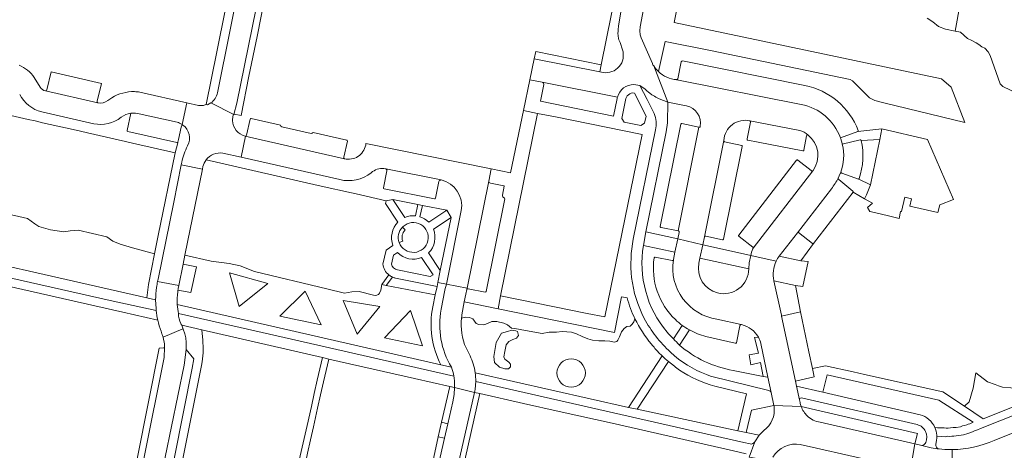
# Model space of a CAD drawing. Header units: metres. Extents: x 151213 to 156373, y 469495 to 475754.
# Tile 27 of 230: x 153177 to 153408, y 472002 to 472102. Entities that reach past the tile are written whole.
import ezdxf

# ---------------------------------------------------------------- set-up
doc = ezdxf.new("R2010")
doc.units = ezdxf.units.M
for name, color, linetype, lineweight in [('B-WE-OG-TERREIN_BEGROEID-GV', 252, 'Continuous', 18), ('B-WE-VH-GESLOTENVERHARDING_ASFALT-GV', 252, 'Continuous', 18), ('B-WE-VH-OPENVERHARDING_BETONSTRAATSTEEN-GV', 252, 'Continuous', 18), ('B-WE-VH-OPENVERHARDING_TEGEL-GV', 252, 'Continuous', 18)]:
    doc.layers.add(name, color=color, linetype=linetype, lineweight=lineweight)

msp = doc.modelspace()

# ---------------------------------------------------------------- linework, layer by layer
at = {"layer": 'B-WE-OG-TERREIN_BEGROEID-GV', "flags": 128}
for points in [[(153324.966, 472113.837), (153322.466, 472100.565), (153322.388, 472099.572), (153322.459, 472098.68), (153322.651, 472097.955), (153325.295, 472091.991), (153325.422, 472091.602), (153325.589, 472091.481), (153325.621, 472091.405)], [(153326.698, 472090.078), (153328.275, 472097.085), (153338.872, 472095.015), (153371.501, 472088.253), (153372.085, 472087.877), (153375.736, 472084.256), (153376.078, 472083.959), (153377.323, 472083.311), (153379.365, 472082.767), (153398.314, 472078.218), (153395.115, 472086.399), (153392.894, 472088.376), (153330.4, 472101.51), (153332.238, 472111.124), (153333.907, 472110.795)], [(153389.544, 472102.587), (153390.861, 472101.663), (153392.157, 472100.619), (153393.851, 472100.005), (153396.077, 472099.555), (153397.282, 472105.949)], [(153405.352, 472104.3), (153399.731, 472105.422), (153398.315, 472105.74), (153397.282, 472105.949), (153396.077, 472099.555), (153397.297, 472099.309), (153398.947, 472097.819), (153399.974, 472097.358), (153401.006, 472096.789), (153401.584, 472096.416), (153402.334, 472095.854), (153403.048, 472095.533), (153403.816, 472094.692), (153404.296, 472093.804), (153406.631, 472087.207), (153407.201, 472086.569), (153410.612, 472084.967)], [(153207.074, 472037.202), (153207.458, 472040.361), (153208.893, 472047.524), (153203.759, 472048.88), (153200.907, 472049.787), (153199.135, 472050.479), (153197.723, 472051.506), (153191.074, 472053.036), (153189.194, 472052.856), (153187.725, 472052.64), (153184.613, 472053.072), (153181.89, 472053.85), (153180.939, 472054.498), (153179.229, 472055.762), (153163.886, 472059.293), (153161.058, 472059.296), (153152.197, 472056.357), (153151.16, 472055.968), (153150.123, 472055.622), (153148.694, 472056.144), (153148.306, 472054.179)], [(153148.023, 472050.61), (153207.074, 472037.202)], [(153273.934, 472035.096), (153274.547, 472037.948), (153263.031, 472040.114), (153262.06, 472040.295), (153261.777, 472039.042), (153261.466, 472038.327), (153261.249, 472037.985), (153260.658, 472037.783), (153260.076, 472037.815), (153256.748, 472038.68), (153255.019, 472038.593), (153253.313, 472038.316), (153249.215, 472039.284), (153232.296, 472043.345), (153228.914, 472044.687), (153226.364, 472045.249), (153222.111, 472045.789), (153216.016, 472047.224), (153215.584, 472045.099), (153218.699, 472044.449), (153217.408, 472038.432), (153214.364, 472039.016)], [(153214.226, 472035.642), (153275.83, 472021.57)], [(153321.224, 472032.324), (153320.921, 472031.603), (153320.573, 472031.096), (153320.129, 472030.621), (153319.337, 472030.494), (153318.672, 472030.082), (153318.038, 472029.259), (153317.595, 472028.087), (153317.215, 472027.358), (153316.993, 472026.978), (153316.328, 472026.883), (153315.378, 472027.073), (153314.142, 472027.2), (153312.748, 472027.168), (153311.291, 472027.358), (153310.182, 472027.643), (153308.884, 472028.182), (153307.522, 472028.783), (153306.413, 472029.227), (153304.227, 472029.385), (153302.897, 472029.227), (153301.123, 472029.164), (153299.493, 472028.917), (153295.599, 472029.563), (153293.128, 472030.031), (153292.382, 472030.097), (153291.398, 472030.874), (153290.543, 472031.286), (153288.927, 472031.666), (153287.787, 472031.666), (153286.868, 472031.318), (153286.393, 472031.096), (153285.696, 472030.874), (153284.746, 472031.001), (153284.08, 472031.191), (153283.289, 472032.3), (153282.56, 472032.648), (153281.673, 472032.711), (153280.661, 472032.478)], [(153281.73, 472025.51), (153282.66, 472023.7)], [(153283.862, 472019.728), (153319.684, 472011.625), (153327.573, 472023.67), (153326.756, 472024.475)], [(153330.429, 472021.218), (153329.025, 472022.326), (153321.727, 472011.189), (153345.303, 472006.158), (153347.284, 472014.796), (153339.89, 472016.56)]]:
    msp.add_lwpolyline(points, dxfattribs=at)
at = {"layer": 'B-WE-OG-TERREIN_BEGROEID-GV'}
for points in [[(153325.621, 472091.405, 0.0624132), (153326.698, 472090.078)], [(153214.312, 472038.627, 0.0462217), (153214.226, 472035.642)], [(153214.364, 472039.016, 0.0053888), (153214.312, 472038.627)], [(153275.83, 472021.57, -0.168113), (153273.934, 472035.096)], [(153280.661, 472032.478, 0.1307457), (153281.73, 472025.51)], [(153325.05, 472026.39, -0.0608967), (153321.224, 472032.324)], [(153326.756, 472024.475, -0.0207232), (153325.05, 472026.39)], [(153282.66, 472023.7, -0.0769973), (153283.862, 472019.728)], [(153331.66, 472020.33, -0.0127887), (153330.429, 472021.218)], [(153339.89, 472016.56, -0.0724633), (153331.66, 472020.33)]]:
    msp.add_lwpolyline(points, format="xyb", dxfattribs=at)
at = {"layer": 'B-WE-OG-TERREIN_BEGROEID-GV', "flags": 128}
for points in [[(153226.467, 472043.047), (153235.422, 472040.557), (153228.653, 472035.158)], [(153244.129, 472038.773), (153247.823, 472030.922), (153238.233, 472032.956)], [(153252.993, 472036.597), (153261.58, 472035.212), (153256.278, 472028.762)], [(153268.743, 472034.222), (153271.54, 472026.012), (153262.649, 472027.891)], [(153290.002, 472028.983), (153291.43, 472029.322), (153292.412, 472029.67), (153293.33, 472029.48), (153293.742, 472029.322), (153293.995, 472028.435), (153293.552, 472027.801), (153292.697, 472027.485), (153291.746, 472026.978), (153291.081, 472026.218), (153290.764, 472024.697), (153290.543, 472023.398), (153290.828, 472022.86), (153291.746, 472022.195), (153292.126, 472021.719), (153292.095, 472021.118), (153291.683, 472020.642), (153290.796, 472020.611), (153289.561, 472020.991), (153288.418, 472022.106), (153288.249, 472023.475), (153288.426, 472024.922), (153288.803, 472026.808)], [(153290.002, 472028.983), (153288.803, 472026.808), (153288.426, 472024.922), (153288.249, 472023.475), (153288.418, 472022.106), (153289.561, 472020.991), (153290.796, 472020.611), (153291.683, 472020.642), (153292.095, 472021.118), (153292.126, 472021.719), (153291.746, 472022.195), (153290.828, 472022.86), (153290.543, 472023.398), (153290.764, 472024.697), (153291.081, 472026.218), (153291.746, 472026.978), (153292.697, 472027.485), (153293.552, 472027.801), (153293.995, 472028.435), (153293.742, 472029.322), (153293.33, 472029.48), (153292.412, 472029.67), (153291.43, 472029.322)], [(153424.374, 472023.37), (153423.007, 472022.262), (153419.957, 472020.337), (153418.758, 472019.138), (153416.688, 472017.722), (153413.346, 472016.378), (153411.24, 472015.87), (153409.069, 472016.162), (153407.143, 472016.339), (153406.171, 472016.624), (153405.393, 472016.972), (153403.64, 472017.573), (153400.876, 472019.703), (153400.257, 472016.146), (153399.363, 472012.891), (153398.25, 472011.874), (153402.642, 472008.969), (153426.334, 472018.356)], [(153303.045, 472019.016), (153302.981, 472019.664), (153303.045, 472020.312), (153303.234, 472020.935), (153303.541, 472021.509), (153303.954, 472022.012), (153304.457, 472022.425), (153305.031, 472022.732), (153305.654, 472022.921), (153306.302, 472022.985), (153306.95, 472022.921), (153307.573, 472022.732), (153308.147, 472022.425), (153308.65, 472022.012), (153309.063, 472021.509), (153309.37, 472020.935), (153309.559, 472020.312), (153309.623, 472019.664), (153309.559, 472019.016), (153309.37, 472018.393), (153309.063, 472017.819), (153308.65, 472017.316), (153308.147, 472016.903), (153307.573, 472016.596), (153306.95, 472016.407), (153306.302, 472016.343), (153305.654, 472016.407), (153305.031, 472016.596), (153304.457, 472016.903), (153303.954, 472017.316), (153303.541, 472017.819), (153303.234, 472018.393)], [(153306.95, 472022.921), (153306.302, 472022.985), (153305.654, 472022.921), (153305.031, 472022.732), (153304.457, 472022.425), (153303.954, 472022.012), (153303.541, 472021.509), (153303.234, 472020.935), (153303.045, 472020.312), (153302.981, 472019.664), (153303.045, 472019.016), (153303.234, 472018.393), (153303.541, 472017.819), (153303.954, 472017.316), (153304.457, 472016.903), (153305.031, 472016.596), (153305.654, 472016.407), (153306.302, 472016.343), (153306.95, 472016.407), (153307.573, 472016.596), (153308.147, 472016.903), (153308.65, 472017.316), (153309.063, 472017.819), (153309.37, 472018.393), (153309.559, 472019.016), (153309.623, 472019.664), (153309.559, 472020.312), (153309.37, 472020.935), (153309.063, 472021.509), (153308.65, 472022.012), (153308.147, 472022.425), (153307.573, 472022.732)]]:
    msp.add_lwpolyline(points, close=True, dxfattribs=at)
at = {"layer": 'B-WE-VH-GESLOTENVERHARDING_ASFALT-GV', "flags": 128}
for points in [[(153323.971, 472085.582), (153323.597, 472085.936), (153322.376, 472086.802), (153324.048, 472083.57), (153325.67, 472080.31)], [(153323.187, 472049.44), (153323.727, 472052.603), (153328.542, 472076.004), (153328.795, 472078.118), (153328.927, 472082.965), (153327.867, 472083.309), (153326.841, 472083.728), (153326.135, 472084.103), (153325.768, 472084.294), (153325.175, 472084.681), (153324.707, 472085.012), (153324.354, 472085.27), (153323.971, 472085.582)], [(153326.03, 472076.46), (153320.79, 472050.91)], [(153337.96, 472019.27), (153338.89, 472018.93), (153352.53, 472015.59)], [(153353.052, 472015.098), (153352.296, 472018.647), (153351.156, 472018.873), (153344.164, 472020.257)]]:
    msp.add_lwpolyline(points, dxfattribs=at)
at = {"layer": 'B-WE-VH-GESLOTENVERHARDING_ASFALT-GV'}
for points in [[(153325.67, 472080.31, -0.1610396), (153326.03, 472076.46)], [(153320.79, 472050.91, 0.0712013), (153320.44, 472041.95)], [(153328.719, 472029.193, -0.219683), (153323.187, 472049.44)], [(153320.44, 472041.95, 0.0897069), (153323.39, 472032.41)], [(153323.39, 472032.41, 0.0812033), (153329.5, 472024.53)], [(153330.22, 472027.62, 0.0058524), (153328.719, 472029.193)], [(153331.612, 472026.187, -0.0053138), (153330.22, 472027.62)], [(153344.164, 472020.257, -0.1357851), (153331.612, 472026.187)], [(153329.5, 472024.53, 0.0964885), (153337.96, 472019.27)], [(153352.53, 472015.59, -0.2031531), (153353.052, 472015.098)]]:
    msp.add_lwpolyline(points, format="xyb", dxfattribs=at)
at = {"layer": 'B-WE-VH-OPENVERHARDING_BETONSTRAATSTEEN-GV', "flags": 128}
for points in [[(153237.13, 472139.767), (153236.967, 472139.589), (153235.21, 472137.666), (153234.101, 472135.211), (153232.922, 472131.331), (153232.533, 472129.318), (153223.6, 472085.14)], [(153222.05, 472082.74), (153227.41, 472080.08), (153228.16, 472082.68), (153238.148, 472131.726)], [(153238.148, 472131.726), (153228.16, 472082.68), (153227.41, 472080.08), (153227.51, 472080.13), (153229.167, 472079.852), (153230.96, 472089.01), (153232.87, 472098.25), (153234.69, 472107.46), (153239.604, 472131.578)], [(153323.597, 472085.936), (153323.971, 472085.582), (153324.354, 472085.27), (153324.707, 472085.012), (153325.175, 472084.681), (153325.768, 472084.294), (153326.135, 472084.103), (153326.841, 472083.728), (153327.867, 472083.309), (153328.927, 472082.965), (153325.621, 472091.405), (153325.589, 472091.481), (153325.422, 472091.602), (153325.295, 472091.991), (153322.651, 472097.955), (153322.459, 472098.68), (153322.388, 472099.572), (153322.466, 472100.565), (153324.966, 472113.837)], [(153317.951, 472103.971), (153317.359, 472100.743), (153317.358, 472100.473), (153317.292, 472100.176), (153317.308, 472099.415), (153317.223, 472099.071), (153317.367, 472097.827), (153317.44, 472097.473), (153317.723, 472096.852), (153318.286, 472095.179)], [(153313.791, 472089.87), (153312.972, 472090.033), (153297.691, 472093.068), (153296.661, 472088.186), (153299.536, 472087.629), (153317.114, 472084.094)], [(153332.047, 472092.363), (153331.214, 472088.345)], [(153360.917, 472086.817), (153332.326, 472092.553)], [(153196.479, 472087.32), (153184.716, 472089.996), (153183.75, 472085.81)], [(153325.621, 472091.405), (153328.927, 472082.965)], [(153182.15, 472086.46), (153180.78, 472088.71)], [(153360.106, 472082.393), (153330.985, 472088.186), (153330.962, 472088.19)], [(153330.985, 472088.186), (153360.106, 472082.393)], [(153183.4, 472085.56), (153195.638, 472082.805)], [(153195.638, 472082.805), (153183.4, 472085.56)], [(153195.51, 472083.13), (153196.479, 472087.32)], [(153299.908, 472087.028), (153299.118, 472083.135), (153316.222, 472079.658), (153317.053, 472083.822)], [(153317.114, 472084.094), (153299.536, 472087.629)], [(153320.974, 472087.07), (153322.376, 472086.802), (153323.597, 472085.936)], [(153198.95, 472083.98), (153198, 472083.3)], [(153215.339, 472077.735), (153216.463, 472082.784), (153205.462, 472085.281)], [(153219.17, 472082.17), (153216.463, 472082.784), (153215.339, 472077.735)], [(153227.3, 472079.89), (153227.41, 472080.08), (153222.05, 472082.74), (153221.682, 472082.517), (153221.257, 472082.341), (153220.949, 472082.371)], [(153332.036, 472082.321), (153333.262, 472082.056)], [(153182.54, 472080.66), (153194.69, 472077.88)], [(153203.567, 472080.37), (153203.39, 472080.358), (153202.48, 472076.33), (153202.515, 472076.189), (153202.63, 472076.1), (153214.138, 472073.5), (153214.313, 472073.518), (153214.381, 472073.559), (153214.489, 472074.198), (153215.106, 472077.116), (153215.339, 472077.735)], [(153203.39, 472080.358), (153203.567, 472080.37)], [(153205.29, 472080.22), (153214.17, 472078.23)], [(153214.17, 472078.23), (153205.29, 472080.22)], [(153238.34, 472077.56), (153237.365, 472077.8), (153231.485, 472079.14), (153231.329, 472079.113), (153231.245, 472078.98), (153230.375, 472075.22)], [(153359.726, 472076.304), (153348.104, 472078.559)], [(153348.104, 472078.559), (153359.726, 472076.304)], [(153245.52, 472075.64), (153238.69, 472077.18)], [(153331.965, 472077.77), (153327.141, 472053.887)], [(153327.326, 472053.658), (153331.282, 472052.873), (153336.148, 472077.111), (153332.196, 472077.934)], [(153336.148, 472077.111), (153331.282, 472052.873)], [(153348.238, 472078.266), (153347.451, 472074.331)], [(153224.88, 472071.01), (153229.135, 472070.047), (153230.135, 472074.97), (153230.11, 472074.99)], [(153230.135, 472074.97), (153229.135, 472070.047), (153252.19, 472064.83)], [(153230.174, 472074.973), (153231.11, 472074.73), (153253.289, 472069.719)], [(153253.289, 472069.719), (153231.11, 472074.73), (153230.174, 472074.973)], [(153253.17, 472070.05), (153254, 472073.81), (153253.968, 472073.957), (153253.85, 472074.05), (153246, 472075.83)], [(153331.518, 472052.518), (153331.219, 472050.965), (153337.067, 472049.605), (153337.447, 472051.46), (153342.008, 472073.986)], [(153342.003, 472073.845), (153342.008, 472073.986), (153337.447, 472051.46)], [(153347.63, 472074.057), (153350.023, 472073.586), (153360.444, 472071.537)], [(153360.692, 472071.711), (153361.322, 472075.098)], [(153369.231, 472074.627), (153373.316, 472076.068)], [(153369.691, 472073.087), (153369.634, 472073.303), (153369.315, 472074.389)], [(153373.893, 472074.128), (153369.691, 472073.087)], [(153280.61, 472057.6), (153277.136, 472040.44), (153281.972, 472039.503), (153287.07, 472064.502), (153287.615, 472067.356), (153258.332, 472073.3)], [(153341.938, 472050.959), (153346.309, 472072.592)], [(153346.167, 472072.818), (153342.162, 472073.644)], [(153358.975, 472069.342), (153345.486, 472051.885)], [(153362.397, 472066.97), (153359.28, 472069.403)], [(153209.619, 472041.052), (153214.56, 472040.067), (153215.584, 472045.099), (153216.016, 472047.224), (153216.626, 472050.225), (153220.086, 472067.25), (153215.129, 472068.268), (153213.379, 472059.541), (153209.738, 472041.583)], [(153215.26, 472068.92), (153215.129, 472068.268), (153220.086, 472067.25), (153220.221, 472067.899)], [(153262.87, 472067.37), (153262.938, 472067.356)], [(153275.877, 472064.757), (153262.938, 472067.356)], [(153262.938, 472067.356), (153275.877, 472064.757)], [(153259.55, 472066.44), (153259.89, 472066.7)], [(153263.21, 472066.85), (153262.41, 472062.94), (153262.446, 472062.787), (153262.57, 472062.69), (153274.35, 472060.31), (153274.512, 472060.341), (153274.6, 472060.48), (153275.4, 472064.39)], [(153362.809, 472066.89), (153348.814, 472048.786), (153348.801, 472048.768), (153348.8, 472048.767), (153348.746, 472048.697)], [(153348.814, 472048.786), (153362.809, 472066.89)], [(153368.723, 472065.187), (153369.209, 472066.244), (153369.231, 472066.3)], [(153372.188, 472062.167), (153368.856, 472064.847)], [(153369.231, 472066.3), (153369.297, 472066.346), (153369.35, 472066.39), (153369.403, 472066.399), (153369.485, 472066.394), (153369.589, 472066.36), (153373.441, 472064.95)], [(153287.07, 472064.502), (153281.972, 472039.503), (153281.895, 472039.135)], [(153290.237, 472061.192), (153290.657, 472063.305), (153290.54, 472063.4), (153287.45, 472064.01)], [(153354.956, 472046.985), (153359.201, 472052.435), (153367.149, 472062.702)], [(153367.149, 472062.702), (153359.201, 472052.435)], [(153282.24, 472039.34), (153286.22, 472038.57), (153286.368, 472038.599), (153286.47, 472038.71), (153290.782, 472060.369)], [(153362.955, 472049.917), (153372.21, 472061.886)], [(153267.46, 472053.09), (153266.851, 472053.713)], [(153336.159, 472045.314), (153336.422, 472046.504), (153337.067, 472049.605), (153331.219, 472050.965), (153330.538, 472047.85), (153330.214, 472046.146)], [(153337.788, 472051.607), (153341.673, 472050.791)], [(153345.556, 472051.576), (153348.766, 472049.046)], [(153359.483, 472052.47), (153362.726, 472049.924)], [(153266.101, 472050.136), (153266.92, 472050.47)], [(153329.921, 472045.941), (153325.941, 472046.697)], [(153348.273, 472047.102), (153347.948, 472045.428), (153347.801, 472043.995)], [(153348.273, 472047.102), (153354.25, 472045.811)], [(153354.25, 472045.811), (153348.273, 472047.102)], [(153214.421, 472039.381), (153214.56, 472040.067), (153209.619, 472041.052)], [(153280.76, 472033.21), (153281.297, 472036.291), (153281.681, 472038.093), (153281.895, 472039.135), (153281.972, 472039.503), (153277.136, 472040.44), (153276.805, 472039.048), (153276.803, 472039.038), (153275.917, 472034.535)], [(153359.81, 472012.76), (153359.676, 472013.372), (153358.975, 472016.568), (153358.72, 472017.73), (153355.477, 472032.916), (153355.438, 472033.203), (153353.713, 472041.225)], [(153209.162, 472036.728), (153209.251, 472034.708), (153209.297, 472034.253)], [(153215.583, 472029.934), (153215.261, 472030.814)], [(153346.081, 472030.966), (153340.374, 472032.245)], [(153340.374, 472032.245), (153346.081, 472030.966), (153346.147, 472030.951)], [(153344.937, 472026.733), (153345.757, 472030.655)], [(153204.66, 471965.98), (153205.118, 471967.904), (153211.37, 472000), (153215.817, 472021.47), (153216.273, 472025.174), (153216.313, 472026.804), (153216.221, 472027.834), (153215.99, 472028.823), (153215.583, 472029.934), (153215.546, 472029.943), (153210.887, 472028.059)], [(153210.887, 472028.059), (153215.546, 472029.943), (153215.583, 472029.934)], [(153337.78, 472028.162), (153344.653, 472026.627)], [(153211.238, 472025.842), (153211.229, 472025.64), (153211.134, 472023.276), (153206.476, 472000), (153199.8, 471966.635)], [(153199.8, 471966.635), (153206.476, 472000), (153211.134, 472023.276), (153211.229, 472025.64)], [(153350.668, 472026.532), (153352.296, 472018.647), (153353.052, 472015.098), (153353.7, 472012.053), (153360.075, 472011.808)], [(153210.974, 472025.51), (153210.011, 472025.468), (153204.894, 472000), (153197.545, 471963.423)], [(153282.66, 472023.7), (153281.73, 472025.51)], [(153443.18, 472011.204), (153439.83, 472019.532), (153439.546, 472018.859), (153439.173, 472018.47), (153438.866, 472018.109), (153438.52, 472017.655), (153438.157, 472017.425), (153437.822, 472017.129), (153437.561, 472017.018), (153436.957, 472016.723), (153435.374, 472016.004), (153405.17, 472003.91)], [(153279.03, 472017.21), (153279.06, 472016.27), (153283.72, 472015.134)], [(153268.838, 471949.486), (153280.289, 472000), (153283.72, 472015.134), (153279.06, 472016.27), (153278.93, 472014.63), (153278.62, 472012.91), (153277.463, 472007.812), (153276.689, 472004.399), (153275.691, 472000), (153275.072, 471997.272), (153274.298, 471993.859), (153273.451, 471990.127), (153272.67, 471986.687), (153270.244, 471975.996), (153269.926, 471974.538), (153269.42, 471974.66), (153264.368, 471952.433)], [(153268.964, 471948.77), (153269.951, 471948.557), (153270.41, 471950.662), (153281.609, 472000), (153284.98, 472014.85), (153283.72, 472015.134), (153280.289, 472000)], [(153360.075, 472011.808), (153353.7, 472012.053), (153353.747, 472011.831)], [(153359.927, 472002.926), (153360.167, 472002.875), (153361.91, 472002.5), (153372.906, 472000), (153385.648, 471997.103), (153386.679, 472003.075), (153364.53, 472008.14)], [(153351.34, 472006.23), (153350.26, 472005.1), (153349.25, 472003.58), (153347.942, 472000), (153353.074, 471999.119)], [(153390.46, 472002.21), (153388.253, 472002.715), (153386.679, 472003.075), (153385.648, 471997.103), (153387.592, 471996.659)], [(153395.399, 472001.753), (153395.413, 471995.721)], [(153395.413, 471995.721), (153395.399, 472001.753)]]:
    msp.add_lwpolyline(points, dxfattribs=at)
at = {"layer": 'B-WE-VH-OPENVERHARDING_BETONSTRAATSTEEN-GV'}
for points in [[(153318.286, 472095.179, -0.5660887), (153313.791, 472089.87)], [(153332.326, 472092.553, 0.338563), (153332.047, 472092.363)], [(153180.78, 472088.71, 0.1499314), (153177.22, 472091.58)], [(153326.698, 472090.078, -0.0624132), (153325.621, 472091.405)], [(153330.962, 472088.19, -0.1754919), (153326.698, 472090.078)], [(153331.214, 472088.345, -0.4169766), (153330.985, 472088.186)], [(153183.4, 472085.56, -0.1971339), (153182.15, 472086.46)], [(153183.75, 472085.81, -0.44), (153183.4, 472085.56)], [(153204.235, 472085.393, 0.1451246), (153198.95, 472083.98)], [(153205.462, 472085.281, 0.0325518), (153204.235, 472085.393)], [(153299.536, 472087.629, -0.402074), (153299.908, 472087.028)], [(153317.114, 472084.094, -0.3425821), (153320.974, 472087.07)], [(153373.416, 472076.29, 0.260137), (153360.917, 472086.817)], [(153177.38, 472084.76, 0.217488), (153182.54, 472080.66)], [(153195.638, 472082.805, -0.3997903), (153195.51, 472083.13)], [(153198, 472083.3, -0.2307184), (153195.638, 472082.805)], [(153223.6, 472085.14, -0.2151424), (153222.05, 472082.74)], [(153317.053, 472083.822, -0.026073), (153317.114, 472084.094)], [(153220.119, 472082.149, -0.0748023), (153219.17, 472082.17)], [(153220.949, 472082.371, -0.0671757), (153220.119, 472082.149)], [(153328.927, 472082.965, 0.0340334), (153332.036, 472082.321)], [(153333.262, 472082.056, -0.3994601), (153336.488, 472077.299)], [(153360.106, 472082.393, -0.2637431), (153369.231, 472074.627)], [(153369.231, 472074.627, 0.2637431), (153360.106, 472082.393)], [(153194.69, 472077.88, 0.2209363), (153201.09, 472079.41)], [(153201.09, 472079.41, -0.1384031), (153203.39, 472080.358)], [(153203.567, 472080.37, -0.0673697), (153205.29, 472080.22)], [(153205.29, 472080.22, 0.0673697), (153203.567, 472080.37)], [(153227.143, 472078.662, -0.0436984), (153227.178, 472079.325)], [(153230.11, 472074.99, -0.3357481), (153227.143, 472078.662)], [(153227.178, 472079.325, -0.0390292), (153227.3, 472079.89)], [(153342.008, 472073.986, -0.4674173), (153348.104, 472078.559)], [(153348.104, 472078.559, -0.3624495), (153348.238, 472078.266)], [(153214.17, 472078.23, -0.0935017), (153215.339, 472077.735)], [(153215.339, 472077.735, 0.0935017), (153214.17, 472078.23)], [(153215.339, 472077.735, -0.0168985), (153215.54, 472077.59)], [(153215.54, 472077.59, -0.3747204), (153216.63, 472072.76)], [(153238.69, 472077.18, -0.3286643), (153238.34, 472077.56)], [(153332.196, 472077.934, 0.4173115), (153331.965, 472077.77)], [(153336.488, 472077.299, -0.4654979), (153336.148, 472077.111)], [(153361.65, 472075.295, 0.1025379), (153359.726, 472076.304)], [(153359.726, 472076.304, -0.1025379), (153361.65, 472075.295)], [(153373.316, 472076.068, 0.3419475), (153373.416, 472076.29)], [(153230.174, 472074.973, -0.0784614), (153230.135, 472074.97)], [(153230.375, 472075.22, -0.3703005), (153230.174, 472074.973)], [(153246, 472075.83, -0.3079178), (153245.52, 472075.64)], [(153347.451, 472074.331, 0.5228684), (153347.63, 472074.057)], [(153361.322, 472075.098, -0.4549539), (153361.65, 472075.295)], [(153361.65, 472075.295, -0.4048745), (153362.851, 472066.944)], [(153369.315, 472074.389, 0.0074726), (153369.231, 472074.627)], [(153373.608, 472065.103, 0.143361), (153374.112, 472073.976)], [(153374.112, 472073.976, 0.3850575), (153373.893, 472074.128)], [(153216.63, 472072.76, 0.0578782), (153215.26, 472068.92)], [(153258.266, 472072.872, -0.423546), (153253.289, 472069.719)], [(153258.332, 472073.3, -0.02809), (153258.266, 472072.872)], [(153342.162, 472073.644, -0.3662238), (153342.003, 472073.845)], [(153346.309, 472072.592, 0.3868108), (153346.167, 472072.818)], [(153360.444, 472071.537, 0.459708), (153360.692, 472071.711)], [(153369.691, 472073.087, -0.1582458), (153369.231, 472066.3)], [(153369.231, 472066.3, 0.1582458), (153369.691, 472073.087)], [(153220.221, 472067.899, -0.0987585), (153220.945, 472069.456)], [(153220.945, 472069.456, -0.2804732), (153224.88, 472071.01)], [(153253.289, 472069.719, -0.4316294), (153253.17, 472070.05)], [(153359.28, 472069.403, 0.4817156), (153358.975, 472069.342)], [(153259.89, 472066.7, -0.2214486), (153262.87, 472067.37)], [(153262.938, 472067.356, -0.4190049), (153263.21, 472066.85)], [(153252.19, 472064.83, 0.2282751), (153259.55, 472066.44)], [(153275.4, 472064.39, -0.3791916), (153275.877, 472064.757)], [(153275.877, 472064.757, -0.4042086), (153280.61, 472057.6)], [(153362.809, 472066.89, -0.5289765), (153362.397, 472066.97)], [(153362.851, 472066.944, -0.0820599), (153362.809, 472066.89)], [(153368.723, 472065.187, -0.0539462), (153367.149, 472062.702)], [(153367.149, 472062.702, 0.0539462), (153368.723, 472065.187)], [(153368.856, 472064.847, -0.4257528), (153368.723, 472065.187)], [(153373.441, 472064.95, 0.1154612), (153373.523, 472064.98)], [(153373.523, 472064.98, 0.2022014), (153373.608, 472065.103)], [(153287.45, 472064.01, -0.397016), (153287.07, 472064.502)], [(153290.627, 472060.604, -0.3561364), (153290.237, 472061.192)], [(153290.782, 472060.369, 0.3379201), (153290.627, 472060.604)], [(153372.21, 472061.886, 0.4127888), (153372.188, 472062.167)], [(153266.851, 472053.713, 0.2901514), (153266.101, 472050.136)], [(153327.141, 472053.887, 0.4397812), (153327.326, 472053.658)], [(153266.92, 472050.47, -0.2824036), (153267.46, 472053.09)], [(153331.282, 472052.873, -0.4184647), (153331.538, 472052.62)], [(153331.538, 472052.62, -0.116995), (153331.518, 472052.518)], [(153337.447, 472051.46, -0.4377706), (153337.788, 472051.607)], [(153341.673, 472050.791, 0.4915651), (153341.938, 472050.959)], [(153345.486, 472051.885, 0.4923055), (153345.556, 472051.576)], [(153359.201, 472052.435, -0.308167), (153359.483, 472052.47)], [(153348.746, 472048.697, 0.0418578), (153348.273, 472047.102)], [(153348.766, 472049.046, -0.3768597), (153348.814, 472048.786)], [(153362.726, 472049.924, 0.318883), (153362.955, 472049.917)], [(153325.697, 472046.546, 0.2435931), (153330.661, 472032.137)], [(153325.941, 472046.697, 0.4285346), (153325.697, 472046.546)], [(153354.25, 472045.811, -0.0490731), (153354.956, 472046.985)], [(153330.195, 472046.028, -0.4279053), (153329.921, 472045.941)], [(153340.374, 472032.245, -0.4156579), (153330.195, 472046.028)], [(153330.195, 472046.028, 0.4156579), (153340.374, 472032.245)], [(153330.214, 472046.146, -0.1622777), (153330.195, 472046.028)], [(153340.48, 472038.388, -0.3998286), (153336.159, 472045.314)], [(153347.801, 472043.995, -0.4956726), (153340.48, 472038.388)], [(153353.713, 472041.225, -0.1663925), (153354.25, 472045.811)], [(153209.37, 472039.633, 0.0344195), (153209.162, 472036.728)], [(153209.619, 472041.052, 0.0176916), (153209.37, 472039.633)], [(153209.738, 472041.583, 0.0093678), (153209.619, 472041.052)], [(153214.364, 472039.016, -0.0084412), (153214.421, 472039.381)], [(153214.226, 472035.642, -0.0462217), (153214.312, 472038.627)], [(153214.312, 472038.627, -0.0053888), (153214.364, 472039.016)], [(153281.895, 472039.135, -0.4393073), (153282.24, 472039.34)], [(153214.494, 472033.522, -0.0320405), (153214.226, 472035.642)], [(153209.297, 472034.253, 0.0265599), (153209.674, 472031.999)], [(153215.029, 472031.232, -0.1165573), (153214.494, 472033.522)], [(153275.917, 472034.535, 0.1850697), (153278.324, 472021)], [(153281.73, 472025.51, -0.1307457), (153280.661, 472032.478)], [(153280.661, 472032.478, -0.0124371), (153280.76, 472033.21)], [(153209.674, 472031.999, 0.0321542), (153210.425, 472029.41)], [(153215.261, 472030.814, -0.02438), (153215.029, 472031.232)], [(153330.661, 472032.137, 0.0401394), (153332.278, 472030.764)], [(153332.278, 472030.764, 0.0372183), (153333.942, 472029.74)], [(153345.757, 472030.655, -0.4676828), (153346.081, 472030.966)], [(153346.147, 472030.951, -0.2108437), (153350.077, 472028.008)], [(153210.425, 472029.41, 0.0091457), (153210.646, 472028.823)], [(153210.646, 472028.823, -0.0224907), (153210.887, 472028.059)], [(153210.887, 472028.059, -0.0554474), (153211.238, 472025.842)], [(153333.942, 472029.74, 0.0598753), (153337.78, 472028.162)], [(153350.077, 472028.008, -0.0655219), (153350.668, 472026.532)], [(153211.229, 472025.64, -0.3296919), (153210.974, 472025.51)], [(153344.653, 472026.627, 0.4656355), (153344.937, 472026.733)], [(153283.862, 472019.728, 0.0769973), (153282.66, 472023.7)], [(153278.324, 472021, -0.0540821), (153278.899, 472018.906)], [(153278.899, 472018.906, -0.0312622), (153279.022, 472017.658)], [(153283.993, 472017.661, 0.0391832), (153283.862, 472019.728)], [(153279.022, 472017.658, -0.0133886), (153279.03, 472017.21)], [(153283.839, 472015.796, 0.0176301), (153283.937, 472016.592)], [(153283.937, 472016.592, 0.0205725), (153283.993, 472017.661)], [(153283.72, 472015.134, 0.0107691), (153283.839, 472015.796)], [(153353.747, 472011.831, -0.2729818), (153351.34, 472006.23)], [(153360.075, 472011.808, -0.0451763), (153359.81, 472012.76)], [(153361.499, 472009.651, -0.1141745), (153360.075, 472011.808)], [(153364.53, 472008.14, -0.1506671), (153361.499, 472009.651)], [(153353.483, 472000, -0.3193395), (153359.927, 472002.926)], [(153405.17, 472003.91, -0.1042893), (153395.399, 472001.753)], [(153392.331, 472001.917, -0.0197106), (153390.46, 472002.21)], [(153394.987, 472001.753, -0.0278483), (153392.331, 472001.917)], [(153395.399, 472001.753, -0.0048544), (153394.987, 472001.753)]]:
    msp.add_lwpolyline(points, format="xyb", dxfattribs=at)
at = {"layer": 'B-WE-VH-OPENVERHARDING_BETONSTRAATSTEEN-GV', "flags": 128}
for points in [[(153375.59, 472058.339), (153376.134, 472057.383), (153376.201, 472057.367), (153380.491, 472056.353), (153382.946, 472055.772), (153383.333, 472057.396), (153383.525, 472057.351), (153384.348, 472060.707), (153385.879, 472060.358), (153385.501, 472058.623), (153392.015, 472057.121), (153392.476, 472058.93), (153395.694, 472060.218), (153389.581, 472074.18), (153378.948, 472076.7), (153378.453, 472074.218), (153376.273, 472063.63), (153375.354, 472061.308), (153374.918, 472060.379), (153376.788, 472059.339)], [(153359.902, 472033.92), (153355.477, 472032.916), (153358.72, 472017.73), (153363.123, 472018.732), (153362.709, 472020.717), (153361.894, 472024.626)], [(153215.817, 472021.47), (153211.37, 472000), (153205.118, 471967.904), (153207.441, 471969.451), (153213.562, 472000), (153217.724, 472020.769), (153218.095, 472022.986), (153216.273, 472025.174)], [(153279.06, 472016.27), (153277.91, 472016.51), (153276.01, 472008.142), (153277.463, 472007.812), (153278.62, 472012.91), (153278.93, 472014.63)], [(153275.235, 472004.729), (153276.689, 472004.399), (153277.463, 472007.812), (153276.01, 472008.142)], [(153273.617, 471997.603), (153275.072, 471997.272), (153275.691, 472000), (153276.689, 472004.399), (153275.235, 472004.729), (153274.161, 472000)]]:
    msp.add_lwpolyline(points, close=True, dxfattribs=at)
at = {"layer": 'B-WE-VH-OPENVERHARDING_TEGEL-GV', "flags": 128}
for points in [[(153231.554, 472134.678), (153231.4, 472133.931), (153229.39, 472124.12), (153223.49, 472094.71), (153220.949, 472082.371), (153221.257, 472082.341), (153221.682, 472082.517), (153222.05, 472082.74)], [(153223.6, 472085.14), (153232.533, 472129.318), (153232.922, 472131.331)], [(153318.286, 472095.179), (153317.723, 472096.852), (153317.44, 472097.473), (153317.367, 472097.827), (153317.223, 472099.071), (153317.308, 472099.415), (153317.292, 472100.176), (153317.358, 472100.473), (153317.359, 472100.743), (153317.951, 472103.971), (153320.069, 472114.763), (153318.036, 472115.147), (153313.3, 472091.661), (153312.972, 472090.033), (153313.791, 472089.87)], [(153299.536, 472087.629), (153296.661, 472088.186), (153295.154, 472080.952), (153298.45, 472080.31), (153302.61, 472079.5), (153310.65, 472077.88)], [(153317.053, 472083.822), (153316.222, 472079.658), (153299.118, 472083.135), (153299.908, 472087.028)], [(153325.67, 472080.31), (153324.048, 472083.57), (153322.376, 472086.802), (153320.974, 472087.07)], [(153152.673, 472084.879), (153157.27, 472083.95), (153168.81, 472081.31), (153170.486, 472080.929), (153172.2, 472080.54), (153179.33, 472078.92), (153181.022, 472078.532)], [(153321.087, 472085.07), (153323.819, 472079.666), (153323.472, 472078.019), (153322.574, 472077.485), (153318.683, 472078.262), (153318.119, 472079.126), (153318.972, 472083.432)], [(153281.895, 472039.135), (153281.681, 472038.093), (153281.297, 472036.291), (153289.211, 472034.639), (153289.82, 472037.65), (153298.45, 472080.31), (153295.154, 472080.952), (153292.13, 472066.44), (153287.615, 472067.356), (153287.07, 472064.502)], [(153181.022, 472078.532), (153182.73, 472078.14), (153189.86, 472076.51), (153191.557, 472076.123), (153193.259, 472075.734), (153200.38, 472074.14), (153202.097, 472073.741), (153203.78, 472073.35), (153213.69, 472071.11), (153214.351, 472073.452), (153214.381, 472073.559), (153214.313, 472073.518), (153214.138, 472073.5), (153202.63, 472076.1), (153202.515, 472076.189), (153202.48, 472076.33), (153203.39, 472080.358)], [(153194.69, 472077.88), (153182.54, 472080.66)], [(153215.339, 472077.735), (153215.106, 472077.116), (153214.489, 472074.198), (153214.381, 472073.559), (153214.351, 472073.452), (153213.69, 472071.11), (153209.75, 472051.8), (153208.893, 472047.524), (153207.458, 472040.361), (153207.074, 472037.202), (153209.162, 472036.728)], [(153310.65, 472077.88), (153318.69, 472076.26), (153322.88, 472075.41), (153314.21, 472032.74), (153310.08, 472033.56), (153302.035, 472035.185), (153293.99, 472036.81), (153289.82, 472037.65), (153289.211, 472034.639), (153316.4, 472029.15), (153318.08, 472037.48), (153319.38, 472037.2)], [(153320.79, 472050.91), (153326.03, 472076.46)], [(153374.112, 472073.976), (153378.453, 472074.218), (153378.948, 472076.7), (153373.316, 472076.068), (153369.231, 472074.627)], [(153369.315, 472074.389), (153369.634, 472073.303), (153369.691, 472073.087), (153373.893, 472074.128)], [(153220.945, 472069.456), (153223.421, 472068.891), (153233.94, 472066.49), (153235.637, 472066.107), (153237.35, 472065.72), (153244.46, 472064.11), (153246.178, 472063.717), (153247.87, 472063.33), (153254.98, 472061.72), (153256.719, 472061.323), (153258.409, 472060.938), (153263.08, 472059.88), (153264.62, 472060.22), (153270.48, 472059.04), (153271.52, 472058.82), (153277.21, 472057.66), (153278.22, 472056), (153275.7, 472043.59), (153275.149, 472040.825), (153277.136, 472040.44), (153280.61, 472057.6)], [(153252.19, 472064.83), (153229.135, 472070.047), (153224.88, 472071.01)], [(153209.738, 472041.583), (153213.379, 472059.541), (153215.129, 472068.268), (153215.26, 472068.92)], [(153262.938, 472067.356), (153262.87, 472067.37)], [(153259.89, 472066.7), (153259.55, 472066.44)], [(153275.4, 472064.39), (153274.6, 472060.48), (153274.512, 472060.341), (153274.35, 472060.31), (153262.57, 472062.69), (153262.446, 472062.787), (153262.41, 472062.94), (153263.21, 472066.85)], [(153373.441, 472064.95), (153369.589, 472066.36), (153369.485, 472066.394), (153369.403, 472066.399), (153369.35, 472066.39), (153369.297, 472066.346), (153369.231, 472066.3), (153369.209, 472066.244), (153368.723, 472065.187)], [(153368.856, 472064.847), (153372.188, 472062.167)], [(153372.21, 472061.886), (153374.918, 472060.379), (153375.354, 472061.308), (153376.273, 472063.63), (153373.523, 472064.98)], [(153287.45, 472064.01), (153290.54, 472063.4), (153290.657, 472063.305), (153290.237, 472061.192)], [(153267.43, 472056), (153264.62, 472060.22), (153263.08, 472059.88), (153262.932, 472059.24), (153265.81, 472054.91)], [(153290.782, 472060.369), (153286.47, 472038.71), (153286.368, 472038.599), (153286.22, 472038.57), (153282.24, 472039.34)], [(153270.94, 472056.15), (153271.52, 472058.82), (153270.48, 472059.04), (153269.9, 472056.37)], [(153274.09, 472053.25), (153278.22, 472056), (153277.21, 472057.66), (153273.02, 472054.89)], [(153359.201, 472052.435), (153354.956, 472046.985), (153359.995, 472045.886), (153361.466, 472047.889), (153362.955, 472049.917)], [(153362.726, 472049.924), (153359.483, 472052.47)], [(153146.272, 472048.96), (153146.418, 472048.309), (153173.339, 472042.271), (153198.543, 472036.569), (153209.297, 472034.253), (153209.251, 472034.708), (153209.162, 472036.728), (153207.074, 472037.202), (153148.023, 472050.61)], [(153264.63, 472049.46), (153263.03, 472048.36), (153262.29, 472045.12)], [(153146.418, 472048.309), (153146.595, 472047.676), (153146.778, 472046.78), (153146.888, 472046.244), (153148.142, 472045.985), (153154.267, 472044.591), (153161.064, 472042.995), (153167.719, 472041.5), (153190.783, 472036.304), (153201.523, 472033.871), (153209.674, 472031.999)], [(153209.297, 472034.253), (153198.543, 472036.569), (153173.339, 472042.271), (153146.418, 472048.309)], [(153264.28, 472045.08), (153264.75, 472047.18), (153265.73, 472047.81)], [(153265.27, 472041.83), (153274.955, 472039.848), (153275.149, 472040.825), (153275.7, 472043.59), (153272.96, 472047.72)], [(153271.34, 472046.63), (153274.01, 472042.62), (153273.35, 472042.19), (153265.69, 472043.74)], [(153353.713, 472041.225), (153358.725, 472040.079), (153360.497, 472039.875), (153361.717, 472045.693), (153359.995, 472045.886), (153354.956, 472046.985)], [(153214.364, 472039.016), (153217.408, 472038.432), (153218.699, 472044.449), (153215.584, 472045.099), (153214.56, 472040.067)], [(153263.7, 472042.56), (153262.06, 472040.295), (153263.031, 472040.114)], [(153263.031, 472040.114), (153264.539, 472042.06)], [(153214.56, 472040.067), (153214.421, 472039.381)], [(153277.136, 472040.44), (153275.149, 472040.825), (153274.955, 472039.848), (153274.547, 472037.948), (153273.934, 472035.096)], [(153275.917, 472034.535), (153276.803, 472039.038), (153276.805, 472039.048), (153277.136, 472040.44)], [(153275.83, 472021.57), (153214.226, 472035.642)], [(153278.899, 472018.906), (153240.933, 472027.54), (153214.494, 472033.522)], [(153214.494, 472033.522), (153240.933, 472027.54), (153278.899, 472018.906)], [(153204.586, 471964.156), (153208.25, 471963.32), (153213.04, 471987.2), (153213.37, 471988.71), (153215.624, 472000), (153219.89, 472021.37), (153220.05, 472022.24), (153220.25, 472024.35), (153220.27, 472025.34), (153220.2, 472027.36), (153219.94, 472029.76), (153215.261, 472030.814)], [(153215.261, 472030.814), (153215.583, 472029.934), (153215.99, 472028.823), (153216.221, 472027.834), (153216.313, 472026.804), (153216.273, 472025.174), (153218.095, 472022.986), (153217.724, 472020.769), (153213.562, 472000), (153207.441, 471969.451), (153205.118, 471967.904), (153204.66, 471965.98)], [(153215.261, 472030.814), (153219.94, 472029.76), (153248.17, 472023.27), (153249.64, 472022.92), (153262.398, 472020.018), (153269.706, 472018.363), (153277.91, 472016.51), (153279.06, 472016.27), (153279.03, 472017.21)], [(153332.278, 472030.764), (153330.22, 472027.62)], [(153331.612, 472026.187), (153333.942, 472029.74)], [(153350.077, 472028.008), (153349.147, 472027.914), (153350.061, 472024.272), (153347.955, 472023.913), (153348.287, 472021.595), (153350.588, 472022.12), (153351.156, 472018.873), (153352.296, 472018.647)], [(153352.296, 472018.647), (153350.668, 472026.532)], [(153327.573, 472023.67), (153319.684, 472011.625), (153321.727, 472011.189)], [(153326.756, 472024.475), (153327.573, 472023.67)], [(153275.83, 472021.57), (153278.324, 472021)], [(153278.324, 472021), (153275.83, 472021.57)], [(153321.727, 472011.189), (153329.025, 472022.326)], [(153329.025, 472022.326), (153330.429, 472021.218)], [(153426.334, 472018.356), (153402.642, 472008.969), (153398.25, 472011.874), (153393.194, 472015.217), (153374.908, 472019.306), (153372.269, 472019.897), (153365.739, 472021.357), (153362.709, 472020.717)], [(153349.25, 472003.58), (153350.26, 472005.1), (153347.203, 472005.752), (153345.303, 472006.158), (153321.727, 472011.189), (153319.684, 472011.625), (153283.862, 472019.728)], [(153352.53, 472015.59), (153338.89, 472018.93), (153337.96, 472019.27)], [(153362.709, 472020.717), (153363.123, 472018.732), (153358.72, 472017.73), (153358.975, 472016.568), (153365.104, 472015.154), (153366.176, 472019.238), (153392.267, 472013.326), (153400.308, 472008.132), (153399.936, 472008.013), (153399.527, 472007.801), (153399.109, 472007.701), (153398.783, 472007.562), (153398.281, 472007.388), (153397.816, 472007.306), (153397.361, 472007.113), (153396.273, 472006.959), (153395.605, 472006.906), (153395.001, 472006.88), (153394.471, 472006.771), (153393.979, 472006.754), (153393.524, 472006.83), (153392.558, 472006.843), (153391.927, 472006.883), (153391.332, 472006.954)], [(153391.787, 472005.116), (153391.795, 472004.931), (153392.922, 472004.808), (153393.711, 472004.759), (153394.241, 472004.868), (153394.761, 472004.82), (153395.272, 472004.883), (153395.764, 472004.899), (153396.34, 472004.99), (153396.944, 472005.016), (153398.003, 472005.235), (153399.035, 472005.519), (153400.105, 472005.895), (153400.626, 472006.116), (153401.323, 472006.374), (153401.974, 472006.65), (153434.032, 472019.362)], [(153348.14, 472003.07), (153346.65, 472003.39), (153283.993, 472017.661)], [(153283.993, 472017.661), (153346.65, 472003.39), (153348.14, 472003.07)], [(153339.89, 472016.56), (153347.284, 472014.796), (153345.303, 472006.158), (153347.203, 472005.752), (153348.43, 472010.99), (153353.7, 472012.053), (153353.052, 472015.098)], [(153387.9, 472009.89), (153365.104, 472015.154), (153358.975, 472016.568), (153359.676, 472013.372)], [(153283.72, 472015.134), (153284.98, 472014.85), (153295.18, 472012.551), (153303.482, 472010.677), (153315.87, 472007.93), (153344.269, 472001.441), (153347.25, 472000.76)], [(153359.676, 472013.372), (153359.81, 472012.76)], [(153360.075, 472011.808), (153387.29, 472005.55), (153386.679, 472003.075), (153388.253, 472002.715)], [(153387.19, 472007.6), (153360.12, 472013.83)], [(153360.12, 472013.83), (153387.19, 472007.6)], [(153391.54, 472002.96), (153391.73, 472003.95), (153391.786, 472004.439), (153391.795, 472004.931), (153391.787, 472005.116)], [(153347.942, 472000), (153349.25, 472003.58)], [(153388.253, 472002.715), (153390.46, 472002.21)], [(153392.331, 472001.917), (153392.183, 472001.964)]]:
    msp.add_lwpolyline(points, dxfattribs=at)
for points in [[(153298.023, 472094.741), (153297.691, 472093.068), (153312.972, 472090.033), (153313.3, 472091.661)], [(153323.187, 472049.44), (153330.538, 472047.85), (153331.219, 472050.965), (153323.727, 472052.603)], [(153336.422, 472046.504), (153347.801, 472043.995), (153347.948, 472045.428), (153348.273, 472047.102), (153342.413, 472048.411), (153337.067, 472049.605)], [(153358.725, 472040.079), (153353.713, 472041.225), (153355.438, 472033.203), (153355.477, 472032.916), (153359.902, 472033.92)], [(153247.735, 472014.54), (153248.43, 472017.61), (153249.64, 472022.92), (153248.17, 472023.27), (153246.94, 472017.95), (153246.255, 472014.885), (153245.57, 472011.82), (153244.56, 472007.42), (153243.87, 472004.35), (153243.18, 472001.28), (153242.154, 471996.902), (153242.955, 471996.718), (153243.786, 471996.526), (153244.67, 472000.94), (153245.36, 472004.005), (153246.05, 472007.07), (153247.04, 472011.47)]]:
    msp.add_lwpolyline(points, close=True, dxfattribs=at)
at = {"layer": 'B-WE-VH-OPENVERHARDING_TEGEL-GV'}
for points in [[(153313.791, 472089.87, 0.5660887), (153318.286, 472095.179)], [(153299.908, 472087.028, 0.402074), (153299.536, 472087.629)], [(153320.974, 472087.07, 0.3425821), (153317.114, 472084.094)], [(153182.54, 472080.66, -0.217488), (153177.38, 472084.76)], [(153222.05, 472082.74, 0.2151424), (153223.6, 472085.14)], [(153317.114, 472084.094, 0.026073), (153317.053, 472083.822)], [(153318.972, 472083.432, -0.4036919), (153321.087, 472085.07)], [(153201.09, 472079.41, -0.2209363), (153194.69, 472077.88)], [(153203.39, 472080.358, 0.1384031), (153201.09, 472079.41)], [(153326.03, 472076.46, 0.1610396), (153325.67, 472080.31)], [(153215.54, 472077.59, 0.0168985), (153215.339, 472077.735)], [(153216.63, 472072.76, 0.3747204), (153215.54, 472077.59)], [(153369.231, 472074.627, -0.0074726), (153369.315, 472074.389)], [(153373.893, 472074.128, -0.3850575), (153374.112, 472073.976)], [(153215.26, 472068.92, -0.0578782), (153216.63, 472072.76)], [(153224.88, 472071.01, 0.2804732), (153220.945, 472069.456)], [(153262.87, 472067.37, 0.2214486), (153259.89, 472066.7)], [(153263.21, 472066.85, 0.4190049), (153262.938, 472067.356)], [(153259.55, 472066.44, -0.2282751), (153252.19, 472064.83)], [(153275.877, 472064.757, 0.3791916), (153275.4, 472064.39)], [(153280.61, 472057.6, 0.4042086), (153275.877, 472064.757)], [(153368.723, 472065.187, 0.4257528), (153368.856, 472064.847)], [(153373.523, 472064.98, -0.1154612), (153373.441, 472064.95)], [(153287.07, 472064.502, 0.397016), (153287.45, 472064.01)], [(153290.237, 472061.192, 0.3561364), (153290.627, 472060.604)], [(153290.627, 472060.604, -0.3379201), (153290.782, 472060.369)], [(153372.188, 472062.167, -0.4127888), (153372.21, 472061.886)], [(153269.9, 472056.37, 0.1238962), (153267.43, 472056)], [(153273.02, 472054.89, 0.1155157), (153270.94, 472056.15)], [(153265.81, 472054.91, 0.2939125), (153264.63, 472049.46)], [(153266.101, 472050.136, -0.2901514), (153266.851, 472053.713)], [(153266.851, 472053.713, -0.0207012), (153267.024, 472053.879)], [(153267.024, 472053.879, -0.7326101), (153272.81, 472050.57)], [(153272.96, 472047.72, 0.3030573), (153274.09, 472053.25)], [(153320.44, 472041.95, -0.0712013), (153320.79, 472050.91)], [(153359.483, 472052.47, 0.308167), (153359.201, 472052.435)], [(153272.81, 472050.57, -0.7497354), (153266.101, 472050.136)], [(153362.955, 472049.917, -0.318883), (153362.726, 472049.924)], [(153265.73, 472047.81, 0.3101608), (153271.34, 472046.63)], [(153354.956, 472046.985, 0.0490731), (153354.25, 472045.811)], [(153262.29, 472045.12, 0.2024585), (153263.7, 472042.56)], [(153265.69, 472043.74, -0.2894521), (153264.28, 472045.08)], [(153354.25, 472045.811, 0.1663925), (153353.713, 472041.225)], [(153263.7, 472042.56, 0.0647916), (153264.539, 472042.06)], [(153264.539, 472042.06, -0.0647916), (153263.7, 472042.56)], [(153264.539, 472042.06, 0.0516092), (153265.27, 472041.83)], [(153323.39, 472032.41, -0.0897069), (153320.44, 472041.95)], [(153209.162, 472036.728, -0.0344195), (153209.37, 472039.633)], [(153209.37, 472039.633, -0.0176916), (153209.619, 472041.052)], [(153209.619, 472041.052, -0.0093678), (153209.738, 472041.583)], [(153214.421, 472039.381, 0.0084412), (153214.364, 472039.016)], [(153282.24, 472039.34, 0.4393073), (153281.895, 472039.135)], [(153319.38, 472037.2, 0.0446787), (153321.224, 472032.324)], [(153214.226, 472035.642, 0.0320405), (153214.494, 472033.522)], [(153273.934, 472035.096, 0.168113), (153275.83, 472021.57)], [(153209.674, 472031.999, -0.0265599), (153209.297, 472034.253)], [(153214.494, 472033.522, 0.1165573), (153215.029, 472031.232)], [(153278.324, 472021, -0.1850697), (153275.917, 472034.535)], [(153215.029, 472031.232, 0.02438), (153215.261, 472030.814)], [(153321.224, 472032.324, 0.0608967), (153325.05, 472026.39)], [(153329.5, 472024.53, -0.0812033), (153323.39, 472032.41)], [(153333.942, 472029.74, -0.0372183), (153332.278, 472030.764)], [(153350.668, 472026.532, 0.0655219), (153350.077, 472028.008)], [(153325.05, 472026.39, 0.0207232), (153326.756, 472024.475)], [(153330.22, 472027.62, 0.0053138), (153331.612, 472026.187)], [(153327.573, 472023.67, 0.0164552), (153329.025, 472022.326)], [(153329.025, 472022.326, -0.0164552), (153327.573, 472023.67)], [(153337.96, 472019.27, -0.0964885), (153329.5, 472024.53)], [(153278.899, 472018.906, 0.0540821), (153278.324, 472021)], [(153330.429, 472021.218, 0.0127887), (153331.66, 472020.33)], [(153279.022, 472017.658, 0.0312622), (153278.899, 472018.906)], [(153283.862, 472019.728, -0.0391832), (153283.993, 472017.661)], [(153331.66, 472020.33, 0.0724633), (153339.89, 472016.56)], [(153279.03, 472017.21, 0.0133886), (153279.022, 472017.658)], [(153283.937, 472016.592, -0.0176301), (153283.839, 472015.796)], [(153283.993, 472017.661, -0.0205725), (153283.937, 472016.592)], [(153283.839, 472015.796, -0.0107691), (153283.72, 472015.134)], [(153353.052, 472015.098, 0.2031531), (153352.53, 472015.59)], [(153360.12, 472013.83, 0.4900077), (153359.676, 472013.372)], [(153359.676, 472013.372, -0.4900077), (153360.12, 472013.83)], [(153359.81, 472012.76, 0.0451763), (153360.075, 472011.808)], [(153391.332, 472006.954, 0.2236313), (153387.9, 472009.89)], [(153389.2, 472003.44, 0.4677645), (153387.19, 472007.6)], [(153387.19, 472007.6, -0.4677645), (153389.2, 472003.44)], [(153391.787, 472005.116, 0.0896641), (153391.332, 472006.954)], [(153391.332, 472006.954, -0.0896641), (153391.787, 472005.116)], [(153349.25, 472003.58, -0.3047447), (153348.14, 472003.07)], [(153348.14, 472003.07, 0.3047447), (153349.25, 472003.58)], [(153388.253, 472002.715, 0.2715093), (153389.2, 472003.44)], [(153389.2, 472003.44, -0.2715093), (153388.253, 472002.715)], [(153392.183, 472001.964, -0.3399716), (153391.54, 472002.96)], [(153390.46, 472002.21, 0.0197106), (153392.331, 472001.917)]]:
    msp.add_lwpolyline(points, format="xyb", dxfattribs=at)

doc.saveas('drawing.dxf')
